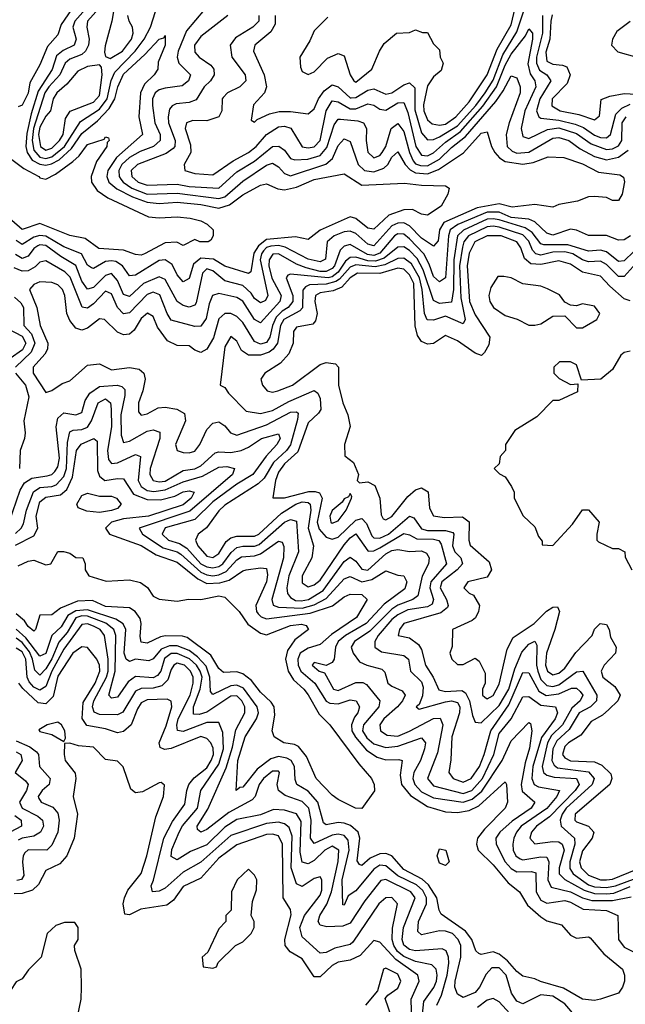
# Model space of a CAD drawing. Header units: inches. Extents: x 2601682 to 2755810, y 449311 to 584050.
# Tile 17 of 256: x 2646042 to 2648073, y 461272 to 464576. Entities that reach past the tile are written whole.
import ezdxf

# ---------------------------------------------------------------- set-up
doc = ezdxf.new("R2010")
doc.units = ezdxf.units.IN
doc.header["$MEASUREMENT"] = 0
doc.layers.add('C6446', color=7, linetype='Continuous')

msp = doc.modelspace()

# ---------------------------------------------------------------- linework, layer by layer
at = {"layer": 'C6446', "color": 2}
for points, elevation in [([(2646279.6, 464630), (2646226.7, 464570), (2646220.7, 464550), (2646231.3, 464510), (2646224.9, 464490), (2646187.5, 464472.5), (2646165.9, 464454.1), (2646151.2, 464408.8), (2646104.2, 464335.8), (2646080.6, 464259.3), (2646066.3, 464193.7), (2646062.6, 464150), (2646067, 464130), (2646084.2, 464104.2), (2646110, 464090.7), (2646130, 464088), (2646148.5, 464091.5), (2646174.2, 464105.8), (2646216.1, 464143.9), (2646250, 464193.4), (2646303.5, 464236.5), (2646342.7, 464277.3), (2646361.7, 464310), (2646370.8, 464350), (2646390, 464392.8), (2646461.8, 464458.2), (2646510, 464510.6), (2646525.6, 464514.4), (2646530, 464522), (2646530.4, 464490.4), (2646506.7, 464433.3), (2646505.5, 464410), (2646493.4, 464390), (2646460.6, 464359.4), (2646447.6, 464330), (2646441.5, 464250), (2646454, 464190), (2646367.2, 464112.8), (2646337.2, 464070), (2646334.2, 464050), (2646341.5, 464030), (2646368.3, 464008.3), (2646420.9, 463980.9), (2646470, 463963), (2646510, 463958.5), (2646570, 463962.9), (2646650, 463955.8), (2646710, 463943.2), (2646745.5, 463954.5), (2646790, 463987.9), (2646850, 464020.3), (2646870, 464024.4), (2646908.1, 464008.1), (2646930, 464004.4), (2646970, 464013.4), (2647030, 464039), (2647130, 464058), (2647190, 464020.4), (2647332.7, 464027.3), (2647390, 464020.4), (2647470, 464018), (2647482, 464010), (2647478, 463990), (2647456, 463950), (2647410, 463919.3), (2647390, 463922.7), (2647359.1, 463939.1), (2647330, 463937.6), (2647279.9, 463920.1), (2647230, 463873.3), (2647210, 463876.3), (2647170, 463908.2), (2647150, 463914), (2647050.2, 463869.8), (2647010, 463838.4), (2646967.3, 463847.2), (2646870, 463838), (2646842.8, 463817.2), (2646827.8, 463792.2), (2646817.1, 463730), (2646810, 463724.2), (2646730, 463748.6), (2646691.8, 463771.8), (2646650, 463775.9), (2646624.5, 463755.5), (2646610, 463707.3), (2646590, 463696.2), (2646570, 463719.5), (2646553.8, 463753.8), (2646530, 463769.7), (2646510, 463767.4), (2646430, 463718.9), (2646410, 463716.2), (2646386.9, 463750), (2646364.1, 463764.1), (2646350, 463767.1), (2646330, 463763.8), (2646290, 463740.5), (2646283.3, 463743.3), (2646270, 463752.3), (2646249.6, 463790), (2646190, 463813.8), (2646130, 463849.1), (2646110, 463851.4), (2646090, 463845.8), (2646050, 463821), (2646030, 463835.3)], 6), ([(2646316.6, 464623.4), (2646269, 464570), (2646267.2, 464550), (2646275.2, 464510), (2646272.6, 464490), (2646262.7, 464470), (2646250, 464458.7), (2646210, 464443.5), (2646194.6, 464430), (2646176.9, 464390), (2646139.3, 464350), (2646126.5, 464330), (2646087.9, 464210), (2646083.4, 464170), (2646090, 464137.4), (2646110, 464114.6), (2646130, 464109.6), (2646150, 464115.8), (2646192, 464150), (2646246.3, 464233.7), (2646310, 464275.4), (2646335.3, 464310), (2646348.8, 464371.2), (2646360.9, 464399.1), (2646429, 464470), (2646459.8, 464510), (2646480.9, 464550), (2646497.1, 464602.9)], 10), ([(2646361.7, 464630), (2646350.8, 464570), (2646328.3, 464488.3), (2646326.2, 464466.2), (2646330, 464452), (2646345.5, 464445.5), (2646387.3, 464470), (2646416.9, 464510), (2646422.4, 464530), (2646420.7, 464550), (2646409.2, 464570), (2646405.2, 464590)], 14), ([(2646899.1, 464590), (2646899.5, 464560.5), (2646884.7, 464535.3), (2646830.4, 464490), (2646826, 464470), (2646862.6, 464390), (2646870.4, 464350), (2646863, 464330), (2646826.8, 464290), (2646818, 464238), (2646830, 464232), (2646839, 464241), (2646880.4, 464259.6), (2646912.4, 464267.6), (2646950, 464267.6), (2647010, 464259.3), (2647030, 464276.3), (2647044.8, 464310), (2647063.7, 464336.3), (2647090, 464356.9), (2647110, 464350.4), (2647150, 464313.4), (2647153.4, 464313.4), (2647170, 464314), (2647210, 464339.1), (2647230, 464344), (2647270, 464326), (2647290, 464330.3), (2647330, 464356.5), (2647350, 464364.2), (2647367.4, 464347.4), (2647367.4, 464272.6), (2647390, 464196.4), (2647410, 464172), (2647430, 464173.8), (2647450, 464182.9), (2647510, 464219.8), (2647572, 464288), (2647603.2, 464330), (2647630, 464372.8), (2647662.8, 464457.2), (2647710, 464534.9), (2647738.2, 464621.8)], 22), ([(2647076, 464584), (2647030, 464538), (2647015.3, 464504.7), (2646982, 464450), (2646983.6, 464416.4), (2646990, 464402), (2647010, 464392), (2647030, 464401), (2647074, 464446), (2647110, 464462), (2647130, 464454), (2647150.6, 464390), (2647162.8, 464370), (2647170, 464366), (2647222.7, 464410), (2647248.7, 464470), (2647264.7, 464495.3), (2647306, 464530), (2647350, 464532), (2647370, 464542), (2647392.7, 464532.7), (2647410, 464532), (2647430, 464494), (2647450, 464474), (2647452, 464450), (2647462, 464430), (2647455.3, 464404.7), (2647430, 464384), (2647410, 464353.2), (2647396.1, 464290), (2647398, 464270), (2647410, 464239.5), (2647426, 464226), (2647450, 464222), (2647470, 464225.4), (2647504.4, 464250), (2647550, 464300.3), (2647610, 464390.6), (2647643.1, 464476.9), (2647690, 464558), (2647704.4, 464615.6)], 26), ([(2646662, 464610), (2646601.4, 464538.6), (2646573.8, 464470), (2646570.3, 464450), (2646575.8, 464430), (2646614.9, 464390), (2646608.2, 464370), (2646586.5, 464353.5), (2646530, 464346.2), (2646510, 464340.4), (2646497, 464330), (2646487.1, 464310), (2646487.3, 464287.3), (2646495.8, 464230), (2646513.6, 464190), (2646513.1, 464170), (2646490.4, 464150), (2646446.4, 464133.6), (2646410, 464113.3), (2646385, 464090), (2646374.7, 464070), (2646375.2, 464050), (2646380.9, 464040.9), (2646389.1, 464030), (2646418.5, 464010), (2646470, 463990.1), (2646570, 463993.7), (2646710, 463975.5), (2646730, 463981.5), (2646790, 464033.8), (2646870, 464087.6), (2646890, 464094.6), (2646910, 464082.4), (2646930, 464059.5), (2646950, 464051.6), (2647069.2, 464090.8), (2647091.1, 464110), (2647110, 464153.4), (2647130, 464175.5), (2647150, 464166.8), (2647176.9, 464090), (2647199.1, 464070), (2647230, 464065.2), (2647263, 464077), (2647276.9, 464090), (2647290, 464114.4), (2647310, 464132.4), (2647335, 464090), (2647351.7, 464071.7), (2647370, 464061.6), (2647410, 464058.8), (2647447.3, 464072.7), (2647530.9, 464129.1), (2647590, 464194.4), (2647610, 464198.8), (2647624.9, 464150), (2647636, 464130), (2647651.8, 464111.8), (2647670, 464099.6), (2647730, 464091.1), (2647763.8, 464096.2), (2647814.9, 464114.9), (2647867, 464113), (2647930, 464091.7), (2647983.7, 464063.7), (2648055.2, 464055.2), (2648066.8, 464046.8), (2648071.1, 464031.1), (2648062.8, 463990), (2648050, 463968.7), (2648030, 463969), (2648010, 463979.3), (2647970, 463982.7), (2647950, 463981.2), (2647913.2, 463966.8), (2647850, 463955.1), (2647830, 463946.6), (2647770, 463955.1), (2647693.4, 463946.6), (2647650, 463957.3), (2647576.1, 463943.9), (2647464.7, 463895.3), (2647450.2, 463870), (2647446.1, 463833.9), (2647430, 463815.6), (2647390, 463842.7), (2647350, 463884.2), (2647330, 463893.6), (2647310, 463893.2), (2647290, 463883.5), (2647230, 463817.2), (2647210, 463822), (2647170, 463858), (2647150, 463866.6), (2647130, 463863.8), (2647096.4, 463850), (2647072.9, 463830), (2647067.4, 463772.6), (2647050, 463763.5), (2647010, 463772), (2646933, 463812.9), (2646910, 463817.5), (2646883.9, 463816.1), (2646870, 463811.2), (2646860.2, 463799.8), (2646852.9, 463790), (2646848.3, 463770), (2646874.9, 463650), (2646867, 463633), (2646850, 463625.1), (2646830, 463640.5), (2646818.3, 463658.3), (2646790, 463684.2), (2646730, 463699.7), (2646690, 463733.5), (2646670, 463739.7), (2646655.2, 463724.7), (2646634.1, 463625.9), (2646630, 463618), (2646610, 463611.5), (2646590, 463616.3), (2646570, 463629.6), (2646530, 463704.2), (2646510, 463712.6), (2646457, 463690), (2646410, 463646.9), (2646390, 463653.3), (2646370, 463700.7), (2646350, 463723.5), (2646330, 463717.7), (2646290, 463676.9), (2646270, 463671.3), (2646250, 463698.4), (2646230, 463751.1), (2646180.6, 463780.6), (2646130, 463818.5), (2646110, 463820.7), (2646103, 463817), (2646090, 463808.3), (2646070, 463782.6), (2646050, 463774.2), (2646028.3, 463788.3)], 10), ([(2646215.6, 464610), (2646180.7, 464559.3), (2646170, 464525.2), (2646134.9, 464485.1), (2646110, 464424), (2646076.5, 464363.5), (2646070, 464329.2), (2646050, 464289), (2646036.9, 464283.1)], 2), ([(2646740.7, 464590), (2646650, 464519.6), (2646628.8, 464490), (2646630, 464466.8), (2646644, 464450), (2646683.4, 464423.4), (2646692.7, 464410), (2646694.9, 464390), (2646682.4, 464370), (2646661.3, 464350), (2646633.9, 464306.1), (2646610, 464297.4), (2646566.5, 464293.5), (2646553.5, 464286.5), (2646545.1, 464274.9), (2646539.6, 464250), (2646540.8, 464230), (2646563.6, 464170), (2646562.6, 464150), (2646557.1, 464142.9), (2646533.4, 464126.6), (2646437.1, 464090), (2646416.5, 464070), (2646418.3, 464050), (2646439.5, 464030), (2646470, 464020.2), (2646570, 464023.8), (2646610, 464016.3), (2646710, 464010.2), (2646770, 464065.5), (2646830, 464101.2), (2646890, 464150.3), (2646911.7, 464151.7), (2646930, 464138), (2646950, 464110.4), (2646964.9, 464105), (2647008.1, 464108.1), (2647050, 464120.2), (2647072.7, 464147.3), (2647096.8, 464223.2), (2647110, 464241.3), (2647118, 464242), (2647176.4, 464236.4), (2647194.9, 464230), (2647205.7, 464210), (2647204.7, 464170), (2647210, 464131), (2647230, 464112), (2647250, 464120.3), (2647258, 464130), (2647269.8, 464150), (2647287.6, 464210), (2647310, 464227.7), (2647330, 464200.7), (2647349.6, 464129.6), (2647362.2, 464102.2), (2647370, 464092.3), (2647385.9, 464085.9), (2647410, 464085.5), (2647450, 464107.7), (2647490, 464146.4), (2647536.9, 464183.1), (2647638.8, 464301.2), (2647663.6, 464336.4), (2647690, 464387.3), (2647710, 464381), (2647720.3, 464350), (2647720.3, 464330), (2647683.6, 464230), (2647673.8, 464190), (2647677.4, 464150), (2647693.9, 464133.9), (2647710, 464127.6), (2647750, 464131.1), (2647830, 464177.6), (2647850, 464180.7), (2647883.8, 464170), (2647922.3, 464142.3), (2647970, 464116.9), (2648010, 464105), (2648050, 464114.5), (2648082.7, 464137.3)], 14), ([(2646844.4, 464590), (2646843.8, 464570), (2646824, 464550), (2646765.4, 464514.6), (2646748, 464490), (2646754, 464450), (2646798.4, 464390), (2646800.5, 464370), (2646780.7, 464350), (2646739.1, 464330), (2646725.1, 464314.9), (2646721.6, 464310), (2646720.4, 464270), (2646710, 464249.6), (2646670, 464236.3), (2646623.1, 464236.9), (2646602, 464230), (2646597.6, 464210), (2646615.2, 464155.2), (2646615.6, 464130), (2646594, 464090), (2646596, 464070), (2646630, 464059.5), (2646690, 464054.9), (2646757.7, 464102.3), (2646810, 464130.3), (2646834.8, 464150), (2646870, 464190.3), (2646910, 464216.1), (2646930, 464218.3), (2646951.2, 464211.2), (2646989.3, 464149.3), (2647010, 464145.2), (2647030, 464149.2), (2647050, 464170.5), (2647069.9, 464270.1), (2647090, 464303.1), (2647110, 464300.3), (2647150, 464276.5), (2647170, 464276.9), (2647210, 464292.8), (2647230, 464288.5), (2647250, 464275.3), (2647270, 464271.7), (2647310, 464296.5), (2647330, 464297.6), (2647344.4, 464264.4), (2647371.1, 464150), (2647390, 464121.5), (2647410, 464118.6), (2647430, 464128.3), (2647470, 464164.3), (2647520, 464200), (2647595.1, 464284.9), (2647641.1, 464350), (2647670, 464422.6), (2647690, 464459.6), (2647738.3, 464521.7), (2647750, 464544.9), (2647761.6, 464530), (2647762.3, 464510), (2647746.9, 464426.9), (2647754.3, 464394.3), (2647770.2, 464370), (2647773.4, 464350), (2647735.9, 464270), (2647724, 464210), (2647730, 464184), (2647750, 464177), (2647812.5, 464207.5), (2647850, 464212.7), (2647910, 464193.8), (2647959.3, 464159.3), (2648010, 464140.2), (2648030, 464142.3), (2648050, 464151.8), (2648061.2, 464170), (2648063.2, 464230), (2648076.4, 464250)], 18), ([(2647795.9, 464590), (2647795.1, 464530), (2647775.3, 464450), (2647775.3, 464430), (2647785.9, 464405.9), (2647810.4, 464390), (2647823.6, 464370), (2647787, 464310), (2647775.8, 464270), (2647783.1, 464250), (2647790, 464244.6), (2647850, 464238.5), (2647904.8, 464224.8), (2647933.4, 464213.4), (2647970, 464187.6), (2647990, 464180.2), (2648010, 464179.6), (2648023.5, 464190), (2648041.2, 464258.8), (2648061.4, 464278.6), (2648090, 464291.8)], 22), ([(2647828.4, 464591.7), (2647823.2, 464570), (2647819.7, 464510), (2647806.7, 464466.7), (2647810, 464436.3), (2647830, 464425.8), (2647863.1, 464423.1), (2647876.9, 464416.9), (2647888.5, 464390), (2647878.5, 464361.5), (2647827.7, 464310), (2647827, 464287), (2647854.8, 464270), (2647917.8, 464257.8), (2647970, 464239.1), (2647986.6, 464253.4), (2647992.7, 464307.3), (2648021.6, 464318.4), (2648070, 464327.6), (2648110, 464325.2)], 26), ([(2648090, 464569), (2648044.4, 464535.6), (2648030.7, 464510), (2648027.3, 464490), (2648047.9, 464467.9), (2648112, 464450)], 30), ([(2646011, 464110), (2646055.8, 464075.8), (2646106.8, 464050), (2646110, 464044.7), (2646130, 464041), (2646162.5, 464057.5), (2646220.5, 464099.5), (2646241.7, 464118.3), (2646270, 464157.1), (2646325.2, 464174.8), (2646330, 464182), (2646339.6, 464179.6), (2646342, 464170), (2646336, 464164), (2646334, 464150), (2646299.9, 464100.1), (2646281.6, 464050), (2646283, 464030), (2646302.2, 464002.2), (2646338.2, 463978.2), (2646474, 463914), (2646510, 463910.3), (2646570, 463914), (2646614, 463910), (2646650, 463900.7), (2646671.3, 463890), (2646691.3, 463870), (2646691.3, 463850), (2646683.6, 463836.4), (2646674, 463830), (2646646, 463830), (2646630, 463838), (2646590, 463818), (2646569.1, 463829.1), (2646530, 463827), (2646461, 463790), (2646450, 463786), (2646430, 463787.6), (2646390, 463802), (2646307.4, 463807.4), (2646262, 463842), (2646210, 463851.6), (2646110, 463892), (2646050, 463872), (2645990, 463924)], 2), ([(2648090.6, 463850), (2648070, 463837), (2648050, 463836.2), (2648010, 463851.3), (2647950, 463851.6), (2647910, 463869.5), (2647890, 463872.3), (2647830, 463853), (2647810, 463858.9), (2647770, 463896.9), (2647750, 463906), (2647690, 463912.2), (2647649.9, 463929.9), (2647610, 463929.3), (2647511.1, 463888.9), (2647485.8, 463870), (2647480.1, 463850), (2647470.1, 463709.9), (2647450, 463695.6), (2647430, 463714.5), (2647415.6, 463755.6), (2647397.4, 463790), (2647350, 463840.8), (2647330, 463855.8), (2647310, 463857.4), (2647298.9, 463850), (2647250, 463792.4), (2647230, 463784.5), (2647208.3, 463788.3), (2647150, 463821), (2647130, 463816.3), (2647117.4, 463802.6), (2647098.3, 463750), (2647090, 463740.3), (2647070, 463730.6), (2647050, 463731.2), (2647003.1, 463743.1), (2646970, 463755.7), (2646910, 463789.8), (2646891.6, 463788.4), (2646878.5, 463770), (2646878, 463750), (2646888, 463708), (2646918.6, 463650), (2646914.7, 463630), (2646850, 463558.4), (2646830, 463569.6), (2646790, 463631.2), (2646770, 463643.1), (2646710, 463657.4), (2646689.2, 463650.8), (2646678, 463622), (2646667.3, 463572.7), (2646650, 463547.6), (2646630, 463546.6), (2646550, 463567.3), (2646536.4, 463590), (2646512.2, 463652.2), (2646490, 463661.1), (2646470, 463653.5), (2646410, 463592.4), (2646390, 463588.2), (2646370, 463609.5), (2646350, 463656.2), (2646330, 463664.7), (2646290, 463622), (2646270, 463608.2), (2646251.3, 463611.3), (2646211.7, 463711.7), (2646193.3, 463730), (2646130, 463766), (2646110, 463761.6), (2646093.7, 463746.3), (2646070, 463733.1), (2646050, 463731.9), (2646023.2, 463743.2)], 14), ([(2648102.4, 463797.6), (2648070, 463766), (2648050, 463764.7), (2648010, 463796.8), (2647990, 463802.2), (2647950, 463799.3), (2647880.5, 463820.5), (2647800.4, 463820.4), (2647790, 463823.9), (2647761.4, 463861.4), (2647737.8, 463877.8), (2647650, 463903.6), (2647630, 463908), (2647610, 463906.1), (2647530.1, 463869.9), (2647510.1, 463849.9), (2647498.6, 463770), (2647497.6, 463670), (2647490, 463628.2), (2647450, 463623.5), (2647430, 463634), (2647395.8, 463735.8), (2647374.9, 463774.9), (2647350, 463801.2), (2647330, 463814), (2647310, 463812.2), (2647264.1, 463775.9), (2647235, 463765), (2647210, 463766.2), (2647170, 463779.1), (2647150, 463777.4), (2647135.1, 463764.9), (2647110, 463728.5), (2647090, 463713.4), (2647077.1, 463710), (2646950, 463721.6), (2646941.7, 463718.3), (2646935.5, 463710), (2646957.8, 463650), (2646958.6, 463630), (2646942.3, 463610), (2646922.3, 463597.7), (2646902.5, 463577.5), (2646890.1, 463550), (2646881.1, 463510), (2646870, 463492.6), (2646850, 463487), (2646830, 463495.8), (2646790, 463559.7), (2646770, 463579.7), (2646750, 463589.7), (2646730, 463589.6), (2646710, 463572.3), (2646691.6, 463508.4), (2646670.2, 463469.8), (2646650, 463459.5), (2646630, 463466.6), (2646610, 463480.9), (2646570, 463482.9), (2646537.7, 463497.7), (2646504, 463544), (2646490, 463579.3), (2646471.1, 463591.1), (2646450, 463573.6), (2646426, 463534), (2646410, 463520.7), (2646390, 463518.7), (2646370, 463527.3), (2646326, 463570), (2646310, 463571.6), (2646270, 463540.7), (2646250, 463534), (2646230, 463540.9), (2646210, 463566), (2646199.7, 463590), (2646193.3, 463650), (2646185.6, 463670), (2646170, 463685.6), (2646150, 463694.3), (2646110, 463695.8), (2646090, 463686.6), (2646075.5, 463670), (2646099.5, 463610), (2646110.3, 463550), (2646136.5, 463490), (2646134.9, 463470), (2646126.3, 463453.7), (2646087.2, 463410), (2646087.2, 463390), (2646130, 463324.7), (2646150, 463331), (2646184.8, 463355.2), (2646210, 463364), (2646270, 463416.3), (2646310, 463420.7), (2646350, 463400.4), (2646410, 463408.5), (2646443.1, 463403.1), (2646458, 463390), (2646462.4, 463370), (2646455.3, 463330), (2646440.4, 463290), (2646440.4, 463260.4), (2646450, 463248.4), (2646470, 463253), (2646507.1, 463272.9), (2646530, 463276), (2646568.8, 463268.8), (2646594.4, 463254.4), (2646598.4, 463230), (2646564.4, 463150), (2646570.5, 463130.5), (2646590, 463123.8), (2646610, 463122.4), (2646630, 463128.2), (2646646, 463150), (2646670, 463200.7), (2646690, 463221.6), (2646710, 463226), (2646730, 463213.4), (2646749.1, 463189.1), (2646770, 463182), (2646870, 463216.9), (2646950, 463258.5), (2646970, 463260.5), (2646976, 463256), (2646974.4, 463234.4), (2646950.6, 463149.4), (2646936.5, 463130), (2646893.2, 463090), (2646862, 463038), (2646841.7, 463018.3), (2646730, 462946.6), (2646710, 462927.6), (2646669.2, 462870.8), (2646640.5, 462850), (2646632, 462830), (2646639.6, 462810), (2646670, 462776), (2646690, 462771.8), (2646710, 462784.2), (2646734.6, 462825.4), (2646750, 462837.8), (2646770, 462843.2), (2646830, 462842.6), (2646844.2, 462850), (2646920, 462920), (2646968, 462950), (2646990, 462957.7), (2647010, 462955.8), (2647016.1, 462950), (2647018.2, 462930), (2647009.3, 462869.3), (2647027.4, 462810), (2647021.5, 462770), (2646989, 462710), (2646990, 462686.8), (2647010, 462672.7), (2647030, 462679.5), (2647050, 462695.3), (2647130, 462814.3), (2647150, 462837.8), (2647170, 462850.3), (2647210, 462793.7), (2647213.1, 462793.1), (2647230, 462794.2), (2647250, 462803.8), (2647330, 462851.3), (2647350, 462847.6), (2647374.4, 462834.4), (2647430, 462833.1), (2647448.1, 462828.1), (2647455.6, 462815.6), (2647474, 462750), (2647420.6, 462690), (2647418.2, 462670), (2647430.2, 462630), (2647425.1, 462614.9), (2647410, 462606.3), (2647344.2, 462595.8), (2647310, 462579.4), (2647290, 462562.8), (2647244.9, 462510), (2647233.1, 462490), (2647232.7, 462470), (2647255.3, 462455.3), (2647330, 462442), (2647346, 462430), (2647352.4, 462390), (2647390, 462354), (2647395.8, 462335.8), (2647392.8, 462307.2), (2647382, 462278), (2647371.3, 462270), (2647382, 462262), (2647470, 462287.1), (2647490.2, 462290.2), (2647510, 462284.4), (2647518, 462270), (2647517.2, 462250), (2647491.4, 462170), (2647488, 462092), (2647481.3, 462050), (2647495.5, 462030), (2647530, 462017.8), (2647556.4, 462030), (2647584.5, 462070), (2647600.3, 462110), (2647622, 462190), (2647682.8, 462277.2), (2647730, 462385.3), (2647750, 462384.9), (2647782.9, 462322.9), (2647808.2, 462308.2), (2647850, 462313.8), (2647892.6, 462332.6), (2647910, 462333.1), (2647922, 462322), (2647931.3, 462310), (2647922, 462290), (2647893.9, 462266.1), (2647862.3, 462210), (2647826, 462174), (2647812, 462150), (2647794.7, 462070), (2647798.9, 462050), (2647810, 462040.8), (2647834.8, 462034.8), (2647910.1, 462030.1), (2647919.1, 462010), (2647905.4, 461990), (2647818.9, 461901.1), (2647774.9, 461870), (2647758.7, 461850), (2647752.7, 461830), (2647770, 461810.5), (2647830, 461819), (2647850, 461816.9), (2647861.6, 461810), (2647867.9, 461790), (2647851.1, 461730), (2647851.4, 461710), (2647870.8, 461690.8), (2647934.9, 461654.9), (2647970, 461643.8), (2648010, 461642.5), (2648034.4, 461645.6), (2648090, 461667.4)], 18), ([(2648120.2, 463770), (2648070, 463714), (2648050, 463714), (2648010, 463754.2), (2647990, 463765.8), (2647950, 463763.5), (2647930, 463769.8), (2647896.9, 463790), (2647870, 463796.5), (2647830, 463795.3), (2647790, 463786), (2647772.7, 463790), (2647762.5, 463802.5), (2647750, 463832.2), (2647730, 463854), (2647650, 463879), (2647630, 463882.8), (2647610, 463880.5), (2647547.2, 463850), (2647531.8, 463830), (2647527.1, 463812.9), (2647517.7, 463750), (2647522.2, 463642.2), (2647536.5, 463570), (2647530, 463555.1), (2647470, 463581.4), (2647430, 463567.1), (2647409, 463569), (2647399.8, 463590), (2647392.2, 463670), (2647382.7, 463710), (2647356.2, 463756.2), (2647330, 463775.3), (2647310, 463774), (2647266.4, 463753.6), (2647234, 463746), (2647170, 463753.5), (2647150, 463745.2), (2647114.8, 463705.2), (2647102.6, 463697.4), (2647070, 463688.7), (2647014, 463686), (2647000.8, 463679.2), (2646992.3, 463667.7), (2646990.9, 463609.1), (2646981.3, 463598.7), (2646928.5, 463570), (2646916.3, 463550), (2646906.7, 463490), (2646892.6, 463470), (2646879.3, 463460.7), (2646849.7, 463449.7), (2646809.6, 463449.6), (2646786.2, 463466.2), (2646770, 463497.2), (2646750, 463512.7), (2646730, 463478), (2646714, 463350), (2646730, 463342), (2646742.5, 463322.5), (2646802, 463262), (2646850, 463254.9), (2646890, 463263.9), (2646945, 463295), (2647030, 463332), (2647042.6, 463322.6), (2647050, 463304.7), (2647052.4, 463267.6), (2647044.8, 463255.2), (2647010, 463223.6), (2646974.6, 463125.4), (2646930, 463085.3), (2646910, 463058), (2646899.7, 463030), (2646891.6, 462971.6), (2646930, 462971.8), (2647012.3, 462992.3), (2647033, 462993), (2647047.9, 462987.9), (2647056.5, 462970), (2647039.8, 462890), (2647046.5, 462866.5), (2647070, 462839.5), (2647090, 462832.6), (2647110, 462839.1), (2647170, 462896.1), (2647190, 462902.6), (2647205.6, 462885.6), (2647223.5, 462843.5), (2647230, 462836.9), (2647250, 462836.3), (2647279.2, 462850), (2647350, 462910.3), (2647364.2, 462904.2), (2647390, 462867.3), (2647410, 462862), (2647470, 462862), (2647494.8, 462854.8), (2647498, 462850), (2647494.2, 462810), (2647502, 462790), (2647521.7, 462770), (2647527.4, 462750), (2647508.9, 462730), (2647458, 462690), (2647452.4, 462670), (2647473.8, 462630), (2647479.6, 462610), (2647476.4, 462603.6), (2647454.6, 462585.4), (2647330.8, 462550), (2647316.3, 462530), (2647311.3, 462510), (2647350, 462501.6), (2647380, 462480), (2647390, 462462.8), (2647402.7, 462410), (2647429.1, 462370), (2647447.7, 462327.7), (2647470, 462322), (2647524.9, 462325), (2647537.3, 462317.3), (2647550.9, 462290.9), (2647560.8, 462240.8), (2647570, 462218.8), (2647590, 462217.1), (2647650, 462274.7), (2647683, 462330), (2647702.5, 462397.5), (2647726.5, 462453.5), (2647750, 462480.3), (2647770, 462490.4), (2647776.7, 462476.7), (2647775.5, 462410), (2647779.5, 462390), (2647790, 462362.3), (2647810, 462341.6), (2647830, 462338.2), (2647850, 462344), (2647910, 462387.4), (2647930.3, 462390.3), (2647978, 462310), (2647976.9, 462290), (2647957, 462270), (2647919, 462250), (2647885.2, 462194.8), (2647843.3, 462156.7), (2647830.1, 462130), (2647827.1, 462090), (2647834.5, 462074.5), (2647845.5, 462065.5), (2647950, 462051.8), (2647969, 462030), (2647962.4, 462010), (2647875.4, 461930), (2647861.4, 461910), (2647855, 461890), (2647858.3, 461870), (2647902.7, 461830), (2647904.1, 461810), (2647887.2, 461750), (2647887.6, 461727.6), (2647898.6, 461710), (2647950, 461672.9), (2647970, 461666.7), (2648010, 461664.2), (2648040.5, 461670), (2648110, 461695.3)], 22), ([(2648090, 463632.7), (2648070, 463639.5), (2648021.2, 463681.2), (2647990, 463714.7), (2647930, 463728.3), (2647890, 463755.1), (2647850, 463767.1), (2647790, 463754), (2647756.8, 463756.8), (2647734.7, 463774.7), (2647722.7, 463810), (2647710, 463830.8), (2647657.2, 463850), (2647610, 463850.6), (2647569.1, 463830), (2647550, 463792.3), (2647542.7, 463750), (2647550.2, 463630), (2647570, 463584.9), (2647618.7, 463510), (2647615.4, 463484.6), (2647601.1, 463458.9), (2647590.6, 463449.4), (2647570, 463457), (2647510, 463498.4), (2647470, 463516), (2647430, 463489.4), (2647410, 463486.6), (2647390, 463496), (2647375.8, 463515.8), (2647368.2, 463548.2), (2647363.5, 463690), (2647350, 463719.7), (2647330, 463738.2), (2647310, 463741.6), (2647250, 463724.6), (2647174.7, 463725.3), (2647150.3, 463710), (2647122.1, 463677.9), (2647093.6, 463666.4), (2647050, 463659.2), (2647034.4, 463650), (2647031.8, 463630), (2647039.5, 463590), (2647034.2, 463565.8), (2647025.8, 463554.2), (2646970, 463544), (2646960.7, 463530), (2646959.1, 463490), (2646945.1, 463454.9), (2646916.4, 463423.6), (2646864.7, 463390), (2646851.3, 463370), (2646856, 463350), (2646872, 463330), (2646890, 463325.5), (2646908, 463330), (2646957.2, 463350), (2647050, 463419.3), (2647070, 463425.5), (2647101, 463421), (2647111, 463410), (2647111, 463350), (2647126, 463290), (2647142.8, 463250), (2647150.7, 463210.7), (2647132, 463150), (2647132.7, 463112.7), (2647162, 463090), (2647178, 463050), (2647174, 463030), (2647182, 463022), (2647210, 463024.7), (2647233.4, 463013.4), (2647250.5, 462970.5), (2647254, 462914), (2647261.1, 462901.1), (2647270, 462897.3), (2647290, 462908.5), (2647343.5, 462976.5), (2647370, 462998), (2647390, 463004.9), (2647411.8, 462991.8), (2647416.4, 462936.4), (2647430, 462910.8), (2647465.7, 462905.7), (2647527.5, 462907.5), (2647550, 462890.7), (2647548.5, 462830), (2647553.2, 462813.2), (2647617, 462757), (2647624.9, 462730), (2647610, 462705.2), (2647544.7, 462690), (2647532, 462670), (2647550, 462652), (2647564.7, 462644.7), (2647584.7, 462610), (2647581, 462590), (2647570.7, 462569.3), (2647559.8, 462560.2), (2647494, 462530), (2647492.7, 462472.7), (2647484.7, 462450), (2647492, 462430), (2647510, 462412), (2647530, 462412), (2647570, 462434), (2647583.6, 462423.6), (2647602.8, 462382.8), (2647602.8, 462350), (2647594.8, 462330), (2647594.8, 462310), (2647602.4, 462302.4), (2647610, 462297.3), (2647630, 462308.4), (2647650, 462346), (2647676.6, 462463.4), (2647696.9, 462503.1), (2647767.3, 462550), (2647808.8, 462591.2), (2647830, 462604.9), (2647845.4, 462605.4), (2647852.4, 462590), (2647836.9, 462530), (2647808.6, 462450), (2647805.2, 462410), (2647812.4, 462390), (2647830, 462377.4), (2647850, 462382.8), (2647870, 462399.5), (2647907.7, 462452.3), (2647961.6, 462510), (2647970, 462530.7), (2647989.3, 462550), (2648010, 462546.8), (2648019.3, 462530), (2648023.9, 462503.9), (2648043, 462470), (2648040.5, 462450), (2648002.4, 462410), (2647992.7, 462390), (2647998, 462370), (2648038.2, 462338.2), (2648055.5, 462310), (2648048, 462290), (2648018.5, 462261.5), (2647997.1, 462242.9), (2647959, 462221), (2647924.5, 462175.5), (2647882.4, 462150), (2647870, 462137.6), (2647863.1, 462110), (2647870, 462099.3), (2647889.4, 462089.4), (2647970, 462086.3), (2647994.4, 462074.4), (2648025.3, 462045.3), (2648028.5, 462030), (2648021.6, 462010), (2647904.9, 461910), (2647904.4, 461890), (2647910, 461884.4), (2647950.4, 461870.4), (2647967.7, 461850), (2647961.6, 461830), (2647930, 461787.3), (2647919.7, 461750), (2647924.9, 461730), (2647950, 461705.2), (2647990, 461690.2), (2648010, 461689.5), (2648030, 461692.2), (2648110, 461724.3)], 26), ([(2646024.4, 463644.4), (2646045.8, 463625.8), (2646055, 463610), (2646056, 463550), (2646081.5, 463521.5), (2646092.9, 463490), (2646080.4, 463459.6), (2646027.6, 463410)], 14), ([(2645982.4, 463550), (2646050, 463513.7), (2646062.2, 463490), (2646051.5, 463468.5), (2646010, 463439)], 10), ([(2648090, 463464), (2648070, 463459), (2648058, 463450), (2648030, 463402), (2647990.8, 463369.2), (2647926, 463366), (2647910, 463418), (2647890, 463428), (2647852.7, 463427.3), (2647834, 463410), (2647834, 463390), (2647851.6, 463371.6), (2647890, 463352), (2647914, 463354), (2647912.7, 463327.3), (2647850, 463298), (2647830, 463298), (2647776.9, 463243.1), (2647702.8, 463197.2), (2647672, 463150), (2647672, 463130), (2647654, 463110), (2647650, 463086), (2647634, 463070), (2647651.6, 463051.6), (2647670, 463042), (2647691.3, 463010), (2647701, 462990), (2647701, 462970), (2647731.1, 462911.1), (2647770, 462874), (2647782, 462842), (2647794, 462826), (2647794, 462814), (2647830, 462812), (2647896.5, 462883.5), (2647929.3, 462930.7), (2647950, 462931.3), (2647986, 462890), (2647978, 462850), (2647978, 462830), (2647983.5, 462823.5), (2648030, 462802), (2648050, 462802), (2648072, 462790), (2648072.7, 462772.7), (2648094.8, 462730)], 30), ([(2646028.5, 463390), (2646061.2, 463350), (2646073.2, 463310), (2646056.4, 463230), (2646060.3, 463190), (2646058, 463170), (2646043.6, 463130), (2646042, 463070)], 14), ([(2646007, 462890), (2646043.3, 462996.7), (2646058.3, 463021.7), (2646082.4, 463037.6), (2646134.7, 463045.3), (2646150, 463050.3), (2646159.7, 463060.3), (2646170, 463075.5), (2646175.3, 463104.7), (2646164.5, 463210), (2646170, 463239.1), (2646190, 463256.5), (2646230, 463250.4), (2646250, 463257.3), (2646262, 463298), (2646276.9, 463323.1), (2646310, 463345.3), (2646369.1, 463349.1), (2646384.8, 463344.8), (2646394.7, 463334.7), (2646394.7, 463314.7), (2646381.5, 463250), (2646382.2, 463182.2), (2646390, 463157.3), (2646410, 463161.3), (2646470, 463195.6), (2646490, 463199.5), (2646511.8, 463191.8), (2646511.7, 463170), (2646480.2, 463070), (2646479, 463050), (2646490, 463029.1), (2646510, 463024.7), (2646530, 463027), (2646590, 463063.6), (2646630, 463068.5), (2646650, 463078.5), (2646698, 463122), (2646710, 463125.7), (2646750, 463123.2), (2646785.2, 463130), (2646810, 463140.9), (2646852.7, 463170), (2646910, 463186), (2646915.3, 463170), (2646904.9, 463150), (2646868.5, 463111.5), (2646824.6, 463050), (2646770, 463017.8), (2646690, 462958.4), (2646630, 462899.2), (2646530, 462870.7), (2646520.3, 462850), (2646541.6, 462830), (2646577.9, 462817.9), (2646602.2, 462802.2), (2646650.1, 462750.1), (2646670, 462740.1), (2646690, 462736.8), (2646710, 462741.3), (2646723.1, 462750), (2646751.6, 462788.4), (2646770, 462804.5), (2646790, 462809.3), (2646830, 462809.4), (2646845.1, 462814.9), (2646930, 462890.2), (2646950, 462898.5), (2646970, 462893), (2646976.9, 462790), (2646944.5, 462710), (2646938, 462670), (2646940.3, 462650), (2646950, 462637.6), (2646967.6, 462627.6), (2646985.6, 462625.6), (2647011.3, 462630), (2647059.5, 462660.5), (2647130, 462757.4), (2647150, 462772), (2647170, 462759.3), (2647190, 462732.2), (2647210, 462728.3), (2647270, 462783.9), (2647290, 462794.7), (2647310, 462798.3), (2647350, 462791.8), (2647390, 462794), (2647406, 462786), (2647414.9, 462770), (2647413.7, 462750), (2647391.5, 462708.5), (2647377.1, 462642.9), (2647360.5, 462630), (2647310, 462611.4), (2647290, 462598.2), (2647216.2, 462523.8), (2647164.9, 462490), (2647154, 462470), (2647160.4, 462450), (2647181.8, 462421.8), (2647206, 462410), (2647256.5, 462396.5), (2647266.9, 462386.9), (2647277.1, 462350), (2647290, 462339.5), (2647324.4, 462324.4), (2647335.3, 462310), (2647326, 462290), (2647308.9, 462270), (2647263.1, 462230), (2647250.3, 462210), (2647252.7, 462190), (2647275.1, 462175.1), (2647310, 462172.4), (2647350, 462188.4), (2647430, 462231.3), (2647452.4, 462232.4), (2647461.5, 462210), (2647443.7, 462116.3), (2647410.3, 462030), (2647430, 462005.3), (2647530, 461979.4), (2647558.7, 461990), (2647594.1, 462030), (2647632.2, 462110), (2647650, 462180.4), (2647690.9, 462230), (2647730, 462303.8), (2647750, 462304.9), (2647790, 462275.9), (2647838.8, 462270), (2647845.7, 462250), (2647838, 462230), (2647792.6, 462167.4), (2647763, 462070), (2647759.7, 462030), (2647767.6, 462010), (2647782.2, 462002.2), (2647852.7, 461990), (2647843.7, 461970), (2647810.5, 461929.5), (2647724.4, 461870), (2647707.9, 461850), (2647699, 461830), (2647696.5, 461810), (2647697.7, 461790), (2647706.3, 461770), (2647720.4, 461760.4), (2647730, 461756.9), (2647790, 461766.9), (2647810, 461765.5), (2647817.3, 461750), (2647813.4, 461690), (2647825, 461665), (2647890, 461650.2), (2647930, 461629.3), (2647960.6, 461620.6), (2648030, 461620.5), (2648092.7, 461632.7)], 14), ([(2646027.9, 462852.1), (2646047.3, 462870), (2646055.4, 462884.6), (2646064.4, 462930), (2646088.2, 462991.8), (2646110, 463005.8), (2646150, 463009.3), (2646164.9, 463015), (2646190, 463042.6), (2646198.9, 463070), (2646203, 463157), (2646210, 463193), (2646221.8, 463198.2), (2646250, 463200.2), (2646270, 463209.1), (2646283.5, 463230), (2646304.8, 463290), (2646330, 463303.7), (2646346.4, 463290), (2646349.1, 463269.1), (2646350.1, 463209.9), (2646336.9, 463130), (2646340.2, 463100.2), (2646350, 463086.7), (2646370, 463088.9), (2646430, 463116.9), (2646447.3, 463110), (2646439.7, 463030), (2646449.5, 463009.5), (2646470, 462996.5), (2646492.5, 462992.5), (2646530, 462997.9), (2646590, 463025.4), (2646655.5, 463044.5), (2646710, 463073.8), (2646736.3, 463076.3), (2646762.8, 463070), (2646755.8, 463050), (2646613.1, 462926.9), (2646442.8, 462870), (2646454.4, 462850), (2646523.6, 462803.6), (2646570, 462790.8), (2646582.8, 462782.8), (2646650, 462722.5), (2646670, 462712.8), (2646690, 462710.1), (2646710, 462713.5), (2646735.1, 462724.9), (2646770, 462763.2), (2646786.2, 462773.8), (2646830, 462777.1), (2646850, 462783.8), (2646910, 462826), (2646922.8, 462822.8), (2646928.5, 462808.5), (2646926.9, 462770), (2646887.7, 462630), (2646891.8, 462611.8), (2646910, 462604.2), (2646990, 462600.9), (2647030, 462612.5), (2647070, 462634.3), (2647130, 462700.3), (2647150, 462707.2), (2647190, 462690.2), (2647223, 462697), (2647270, 462726.4), (2647310, 462712.4), (2647330.8, 462710), (2647340.4, 462690), (2647333.7, 462666.3), (2647264.7, 462615.3), (2647204.4, 462550), (2647134.3, 462510), (2647110.2, 462490), (2647101.3, 462470), (2647096.4, 462430), (2647090, 462419.3), (2647070, 462408.7), (2647030, 462419.3), (2647023, 462410), (2647046.8, 462390), (2647064.4, 462384.4), (2647094.8, 462330), (2647110, 462325.3), (2647170, 462351.6), (2647192.5, 462352.5), (2647204.8, 462344.8), (2647250.4, 462290), (2647247.2, 462270), (2647194.9, 462210), (2647192.4, 462190), (2647206.4, 462166.4), (2647230, 462146.4), (2647270, 462134), (2647310, 462138.5), (2647390, 462166), (2647403.1, 462150), (2647400.2, 462130), (2647386.7, 462090), (2647363.6, 462050), (2647360.7, 462030), (2647367.1, 462010), (2647390, 461985.6), (2647430, 461965), (2647530, 461950.1), (2647559.7, 461960.3), (2647592.6, 461987.4), (2647659.8, 462090), (2647690, 462156.3), (2647750, 462218), (2647754.8, 462214.8), (2647759.3, 462190), (2647752.1, 462132.1), (2647737.3, 462082.7), (2647723.8, 462010), (2647727.8, 461987.8), (2647770.4, 461950), (2647757.6, 461930), (2647693.3, 461886.7), (2647652, 461850), (2647638.7, 461830), (2647640.3, 461810), (2647670.2, 461750), (2647690, 461727.8), (2647710, 461716.5), (2647758.2, 461718.2), (2647773, 461713), (2647774.7, 461650), (2647790, 461621.7), (2647810, 461611.7), (2647870, 461620.2), (2647890, 461615.2), (2647931.8, 461591.8), (2648010, 461587.4), (2648047.7, 461570), (2648050.4, 461490), (2648070, 461463.7), (2648110, 461443.7)], 10), ([(2646027.7, 462812.3), (2646090, 462844.2), (2646103.5, 462870), (2646097.8, 462910), (2646110, 462958.4), (2646130, 462974), (2646178.8, 462981.2), (2646200.6, 462999.4), (2646218.8, 463041.2), (2646232.1, 463130), (2646248.3, 463151.7), (2646290.5, 463170.5), (2646302, 463162), (2646303.4, 463063.4), (2646310, 463043.8), (2646327.7, 463030), (2646370, 463036.5), (2646390, 463034.9), (2646424.3, 462984.3), (2646470, 462965.6), (2646514.7, 462965.3), (2646562.9, 462977.1), (2646590, 462991.1), (2646610, 462994.9), (2646626.8, 462990), (2646617.4, 462970), (2646590, 462948.2), (2646474, 462910), (2646390, 462901), (2646350.4, 462890), (2646330.4, 462870), (2646343, 462850), (2646450, 462812), (2646500.1, 462780.1), (2646570, 462755.5), (2646639.3, 462699.3), (2646670, 462684.6), (2646713.4, 462686.6), (2646744.5, 462695.5), (2646790, 462727), (2646802, 462730), (2646850, 462737), (2646870, 462734), (2646873.4, 462713.4), (2646870, 462689.3), (2646834, 462610), (2646836, 462590), (2646842, 462582), (2646852.1, 462572.1), (2646870, 462566), (2647015.9, 462584.1), (2647090.7, 462609.3), (2647130, 462639.5), (2647150, 462648.4), (2647190, 462647.3), (2647207.3, 462630), (2647172, 462570), (2647087.5, 462512.5), (2647050, 462478.9), (2647010, 462467), (2646982.4, 462450), (2646974.5, 462430), (2646976, 462410), (2646984.5, 462390), (2647031.5, 462350), (2647069.5, 462289.5), (2647082.3, 462282.3), (2647110, 462280.2), (2647150, 462294.3), (2647170.2, 462290.2), (2647181.3, 462270), (2647176, 462250), (2647164.7, 462235.3), (2647155, 462210), (2647156.5, 462190), (2647168.3, 462168.3), (2647205.2, 462125.2), (2647241.1, 462101.1), (2647270, 462092.6), (2647313.8, 462093.8), (2647324.7, 462090), (2647318.7, 462041.3), (2647322.7, 462010), (2647353.4, 461973.4), (2647410, 461936.5), (2647470, 461917.6), (2647510, 461915.9), (2647550, 461922.8), (2647582, 461938), (2647670, 462018.8), (2647674.9, 462010), (2647678, 461950), (2647670.5, 461930), (2647600.6, 461859.4), (2647578, 461830), (2647573.7, 461810), (2647579.3, 461790), (2647630, 461740.4), (2647680.2, 461680.2), (2647718, 461650), (2647745.4, 461605.4), (2647790, 461566), (2647810, 461552.2), (2647859.5, 461539.5), (2647890, 461504), (2647910, 461494), (2647950, 461498.8), (2647955.5, 461495.5), (2648001.4, 461441.4), (2648064, 461390), (2648070.6, 461370), (2648070.6, 461350), (2648064, 461330), (2648050.4, 461309.6), (2647990, 461289.6), (2647970, 461285.6), (2647930, 461289.6), (2647866, 461326), (2647788.7, 461348.7), (2647770, 461358.4), (2647730, 461367), (2647710, 461382.4), (2647678.7, 461418.7), (2647650, 461440.4), (2647630, 461448.3), (2647590, 461439.5), (2647582.4, 461442.4), (2647571.8, 461451.8), (2647558.9, 461490), (2647537.7, 461517.7), (2647455.2, 461575.2), (2647448.5, 461588.5), (2647440.8, 461630), (2647413.6, 461673.6), (2647391.7, 461691.7), (2647330, 461724.5), (2647290.7, 461770.7), (2647270, 461778.2), (2647250, 461777.2), (2647217.7, 461762.3), (2647190, 461738.4), (2647181.3, 461741.3), (2647174.2, 461754.2), (2647182.4, 461830), (2647176.9, 461850), (2647152.1, 461872.1), (2647130, 461880.3), (2647110, 461882), (2647070, 461874), (2647061.5, 461881.5), (2647042.4, 461950), (2647010, 461987.4), (2646971.8, 462010), (2646966.3, 462026.3), (2646963.8, 462070), (2646952.1, 462090), (2646938.6, 462098.6), (2646910, 462103.7), (2646884.2, 462095.8), (2646838.3, 462061.7), (2646790, 462000.9), (2646780.5, 461999.5), (2646768.7, 461990), (2646773.7, 462090), (2646798.2, 462170), (2646836, 462230), (2646842.7, 462250), (2646838.2, 462270), (2646792.5, 462332.5), (2646770, 462343.2), (2646750, 462340.7), (2646690, 462311.8), (2646681.8, 462321.8), (2646679.9, 462370), (2646667, 462407), (2646638.3, 462438.3), (2646610, 462459.1), (2646570, 462475.4), (2646544.6, 462475.4), (2646516.6, 462463.4), (2646490, 462431.5), (2646475.4, 462424.6), (2646430, 462429.7), (2646410, 462422.4), (2646399.5, 462430), (2646392.6, 462450), (2646398.2, 462530), (2646389.1, 462549.1), (2646364.2, 462564.2), (2646270, 462596.3), (2646230, 462592.9), (2646203.3, 462576.7), (2646181, 462539), (2646150.1, 462509.9), (2646130, 462449.7), (2646110, 462440.5), (2646062.3, 462502.3), (2646030, 462530.7)], 6), ([(2646036.5, 462743.5), (2646070, 462759.1), (2646090, 462762.8), (2646130, 462746.8), (2646146, 462750), (2646170, 462791.3), (2646188.9, 462791.1), (2646210, 462786), (2646230, 462771), (2646254, 462770), (2646262, 462750), (2646262, 462730), (2646274, 462710), (2646331.6, 462691.6), (2646410, 462696), (2646447.3, 462687.3), (2646470.8, 462670.8), (2646490, 462642), (2646510, 462631.3), (2646570, 462624.7), (2646608.7, 462631.3), (2646650, 462630.8), (2646710, 462643), (2646730, 462638), (2646778.4, 462590), (2646807.2, 462547.2), (2646850, 462517.1), (2646870, 462512.4), (2646950, 462543.7), (2646987.7, 462547.7), (2647002.8, 462542.8), (2647010.7, 462530), (2646965.1, 462494.9), (2646940.2, 462459.8), (2646934, 462430), (2646942, 462390), (2646960.7, 462360.7), (2646995.3, 462330), (2647010, 462310.4), (2647046.3, 462246.3), (2647082.8, 462210), (2647179.5, 462079.5), (2647222, 462030), (2647231.3, 462010), (2647231.6, 461988.4), (2647190, 461929), (2647168, 461930), (2647110, 461959), (2647090, 461974), (2647036, 462030), (2647003.9, 462103.9), (2646976.9, 462136.9), (2646963.9, 462143.9), (2646928, 462150), (2646895.3, 462170), (2646889, 462190), (2646898, 462242), (2646895.1, 462270), (2646885.7, 462285.7), (2646850, 462319.6), (2646819.1, 462359.1), (2646790, 462380.5), (2646770, 462388), (2646725.4, 462385.4), (2646710, 462399.3), (2646683.3, 462443.3), (2646603.3, 462503.3), (2646587.6, 462507.6), (2646531.1, 462508.9), (2646514.4, 462505.6), (2646470, 462484.2), (2646450, 462487.6), (2646446, 462506), (2646449.6, 462550), (2646446.2, 462566.2), (2646429.7, 462589.7), (2646410, 462602), (2646330, 462606.6), (2646286.7, 462626.7), (2646235.5, 462624.5), (2646179.1, 462600.9), (2646150, 462579.3), (2646110, 462578), (2646095.5, 462530), (2646090, 462524.5), (2646070, 462539.3), (2646058.6, 462558.6), (2646030, 462582.7)], 2), ([(2647910, 461228), (2647870, 461273.5), (2647830, 461299.4), (2647790, 461304.2), (2647730, 461273.6), (2647710, 461282.4), (2647691.1, 461310), (2647673.8, 461370), (2647650, 461395.3), (2647625.5, 461394.5), (2647606.2, 461373.8), (2647584.6, 461330), (2647570, 461311.5), (2647530, 461295.6), (2647510, 461306.6), (2647501.5, 461330), (2647502.2, 461350), (2647522.2, 461430), (2647521.4, 461470), (2647513.1, 461490), (2647494, 461510), (2647470, 461518.2), (2647450, 461518.5), (2647390, 461505.6), (2647377, 461517), (2647379.8, 461550), (2647406.8, 461610), (2647406.5, 461630), (2647394.3, 461654.3), (2647372.9, 461672.9), (2647310, 461703.4), (2647270, 461736.4), (2647250, 461738.8), (2647230, 461725.7), (2647170, 461653), (2647143.8, 461636.2), (2647130, 461605.2), (2647126, 461606), (2647123.7, 461690), (2647147, 461790), (2647143.3, 461823.3), (2647130, 461838.7), (2647110, 461843.7), (2647090, 461839.4), (2647030, 461811.5), (2647017.3, 461830), (2647019.8, 461890), (2647011.8, 461930), (2646990, 461953.3), (2646932.7, 461972.7), (2646909.6, 461990), (2646905.6, 462010), (2646914, 462050), (2646910, 462054.5), (2646890, 462054), (2646859.5, 462030), (2646845.8, 462010), (2646832.4, 461970), (2646821.5, 461958.5), (2646743.6, 461916.4), (2646670, 461858.9), (2646649.7, 461849.7), (2646639, 461859), (2646637.6, 461870), (2646673, 461927), (2646734.1, 462065.9), (2646755.4, 462135.4), (2646766.7, 462193.3), (2646796.8, 462250), (2646797.2, 462270), (2646787.1, 462290), (2646770, 462307.1), (2646750, 462306.4), (2646670, 462252.7), (2646644.4, 462244.4), (2646625.6, 462245.6), (2646625.3, 462270), (2646647.9, 462330), (2646653.6, 462370), (2646647.7, 462390), (2646635, 462410), (2646611.7, 462431.7), (2646570.2, 462449.8), (2646550, 462448.9), (2646528.1, 462432), (2646515.2, 462390), (2646504, 462376), (2646490, 462368), (2646430, 462372.4), (2646405.8, 462354.2), (2646370, 462302.4), (2646350, 462299.6), (2646341.3, 462310), (2646362.4, 462390), (2646364.4, 462510), (2646357.8, 462530), (2646330.8, 462550.8), (2646270, 462574.1), (2646250, 462575.5), (2646230, 462568.9), (2646200.8, 462519.2), (2646173.1, 462486.9), (2646150, 462431.1), (2646130, 462397.6), (2646110, 462376.3), (2646092.9, 462392.9), (2646085.2, 462430), (2646074.6, 462454.6), (2646050, 462486.3), (2646030, 462501)], 10), ([(2647441.7, 461270), (2647457.1, 461302.9), (2647475.8, 461370), (2647481.8, 461410), (2647479.8, 461430), (2647472, 461452), (2647458.6, 461458.6), (2647370, 461451.9), (2647350, 461456.1), (2647330.7, 461470.7), (2647324.8, 461490), (2647329.8, 461530), (2647368.2, 461630), (2647354.3, 461650), (2647270, 461690.9), (2647252.8, 461687.2), (2647200, 461620), (2647150, 461544.2), (2647125.9, 461534.1), (2647072.1, 461532.1), (2647050, 461538), (2647043.5, 461550), (2647048.6, 461570), (2647072.2, 461607.8), (2647088.4, 461650), (2647110, 461751.3), (2647112, 461790), (2647090, 461802.6), (2647066, 461790), (2647030, 461754.3), (2647010, 461743.5), (2646990, 461749.6), (2646983.1, 461783.1), (2646985.7, 461885.7), (2646970, 461911.1), (2646930, 461923.5), (2646893.9, 461926.1), (2646850, 461908), (2646770, 461891.9), (2646730, 461866.4), (2646670, 461807.7), (2646615.2, 461784.8), (2646570, 461757.6), (2646550, 461768.7), (2646552.1, 461792.1), (2646576.8, 461850), (2646588.6, 461871.4), (2646638, 461930), (2646649.8, 461990), (2646710, 462078.3), (2646726.1, 462130), (2646723.9, 462183.9), (2646710, 462218), (2646670, 462217.4), (2646590, 462187.7), (2646571.5, 462191.5), (2646568.9, 462208.9), (2646573.5, 462230), (2646613.6, 462310), (2646624.4, 462350), (2646623.8, 462370), (2646615.5, 462390), (2646595.4, 462410), (2646570, 462416.4), (2646559.5, 462410), (2646550, 462395.1), (2646539.1, 462360.9), (2646518.8, 462341.2), (2646490, 462333.2), (2646450, 462331.7), (2646430, 462322.6), (2646388.1, 462251.9), (2646370, 462244), (2646310, 462244.2), (2646292.3, 462252.2), (2646286.2, 462270), (2646290.8, 462290), (2646333.3, 462370), (2646338.5, 462390), (2646339.2, 462430), (2646326.2, 462510), (2646312.3, 462530), (2646290, 462541.1), (2646270, 462548.7), (2646250, 462546.9), (2646190, 462464), (2646150, 462389.7), (2646130, 462338), (2646110, 462326.6), (2646090, 462336.5), (2646074.3, 462354.3), (2646066.9, 462370), (2646062.5, 462430), (2646050, 462454.4), (2646030, 462467.7)], 14), ([(2647384.9, 461164.9), (2647397.8, 461282.2), (2647431.1, 461328.9), (2647439.8, 461350), (2647442.8, 461370), (2647439.1, 461390), (2647424.5, 461404.5), (2647370, 461415.9), (2647330, 461432.9), (2647309.8, 461450), (2647297.5, 461470), (2647291.5, 461490), (2647292.5, 461527.5), (2647309.6, 461610), (2647290.8, 461630.8), (2647270, 461629.6), (2647247.2, 461610), (2647159.3, 461480.7), (2647150, 461473), (2647099, 461461), (2647070, 461446.3), (2647050, 461444.5), (2646990, 461499.3), (2646982, 461530), (2646996.9, 461570), (2647050, 461638), (2647055.8, 461655.8), (2647055.8, 461690), (2647050, 461699.5), (2647030, 461694.7), (2646990, 461667.3), (2646970, 461677), (2646952.4, 461730), (2646956.3, 461836.3), (2646945.6, 461865.6), (2646930, 461877.6), (2646910, 461883.8), (2646870, 461879), (2646750, 461838.7), (2646650, 461749.7), (2646590, 461715.6), (2646530, 461661.6), (2646510, 461652.3), (2646488, 461650), (2646482.9, 461670), (2646491.4, 461688.6), (2646525.8, 461830), (2646554.2, 461885.8), (2646595.7, 461944.3), (2646602.3, 461990), (2646609.7, 462010), (2646627.8, 462032.2), (2646670, 462065.8), (2646684.8, 462090), (2646691.6, 462110), (2646691.5, 462131.5), (2646683, 462150), (2646670, 462164.2), (2646650, 462170.9), (2646550, 462131), (2646527.4, 462127.4), (2646513.8, 462133.8), (2646509.7, 462150), (2646533.7, 462206.3), (2646552.9, 462270), (2646549.7, 462289.6), (2646536.4, 462296.4), (2646470, 462294), (2646450, 462283.5), (2646436.9, 462263.1), (2646416.5, 462210), (2646390, 462187.1), (2646370, 462183.5), (2646330, 462196.9), (2646267.2, 462207.2), (2646251.7, 462231.7), (2646254.9, 462285.1), (2646295.4, 462350), (2646311.3, 462390), (2646309.8, 462410), (2646301.1, 462430), (2646270, 462469.6), (2646250, 462471.5), (2646220.3, 462450), (2646170, 462373), (2646154.8, 462305.2), (2646130, 462280.4), (2646104.2, 462284.2), (2646052.3, 462332.3), (2646039.2, 462350)], 18), ([(2647357, 461210), (2647354.8, 461290), (2647382, 461350), (2647377.6, 461370), (2647303.2, 461423.2), (2647250, 461480.7), (2647230, 461486.6), (2647183.8, 461436.2), (2647150, 461421), (2647110, 461413.3), (2647090, 461402.6), (2647050, 461365.1), (2647030, 461365.1), (2646990, 461424.7), (2646948.8, 461448.8), (2646932.8, 461470), (2646931, 461490), (2646952.9, 461572.9), (2646950.8, 461590.8), (2646925.4, 461630), (2646923.5, 461810), (2646910, 461837.4), (2646890, 461843.5), (2646870, 461842), (2646770, 461807.6), (2646710, 461762.4), (2646650, 461695.4), (2646590, 461667.8), (2646558.5, 461621.5), (2646535.4, 461604.6), (2646448.2, 461591.8), (2646410, 461572.7), (2646395.3, 461575.3), (2646389.7, 461609.6), (2646393.7, 461630), (2646404.8, 461655.2), (2646450, 461710.8), (2646468.2, 461770), (2646498.4, 461901.6), (2646524, 461970), (2646528, 462008), (2646516.4, 462016.4), (2646510, 462015.3), (2646454.4, 461985.6), (2646430, 461982), (2646414.6, 461994.6), (2646388.9, 462068.9), (2646370, 462088), (2646330, 462094), (2646290, 462135.1), (2646239.3, 462139.3), (2646210, 462148.7), (2646192.7, 462147.3), (2646190.8, 462110), (2646194.8, 462090), (2646228.2, 462048.2), (2646230.8, 462030), (2646222, 461970), (2646235.5, 461910), (2646224.9, 461830), (2646200.4, 461770), (2646176.7, 461743.3), (2646130, 461720.9), (2646105.3, 461674.7), (2646084.7, 461655.3), (2646050, 461643.9), (2646023.3, 461643.3)], 22), ([(2646030, 462156.5), (2646076.6, 462136.6), (2646099, 462119), (2646105.3, 462110), (2646108.5, 462070), (2646143.8, 462030), (2646140.5, 462010), (2646117.1, 461990), (2646103.7, 461970), (2646104.8, 461964.8), (2646114, 461950), (2646153.3, 461933.3), (2646170, 461913.4), (2646174, 461890), (2646170.2, 461849.8), (2646150, 461806.6), (2646133.4, 461790), (2646070, 461790.9), (2646059.3, 461780.7), (2646053.4, 461770), (2646051.6, 461750), (2646055.8, 461704.2), (2646048.6, 461691.4), (2646032.4, 461687.6)], 18), ([(2646030, 462119.7), (2646045.7, 462110), (2646050.3, 462090), (2646026.7, 462050), (2646062, 462022), (2646070.3, 462010), (2646064.7, 461990), (2646042, 461950), (2646050.4, 461930), (2646103.2, 461903.2), (2646118.7, 461890), (2646121.7, 461870), (2646112, 461850), (2646090, 461836.8), (2646050, 461829.8), (2646036.9, 461823.1)], 14), ([(2646025.3, 461905.3), (2646046.7, 461890), (2646048, 461870), (2646010.1, 461849.9)], 10), ([(2646235.3, 461224.7), (2646248.7, 461290), (2646249, 461330), (2646248.7, 461390), (2646227.3, 461452.7), (2646226, 461470), (2646238, 461490), (2646238, 461530), (2646227.3, 461547.3), (2646192.7, 461547.3), (2646163.6, 461536.4), (2646134, 461510), (2646114, 461430), (2646071.6, 461388.4), (2646050, 461358), (2646030, 461348), (2645992, 461290), (2645962, 461170)], 26), ([(2647288.7, 461230), (2647268, 461292), (2647276.4, 461303.6), (2647310, 461326), (2647320.9, 461350), (2647310, 461373.3), (2647270, 461393.2), (2647262, 461390), (2647242, 461318), (2647202, 461270)], 26), ([(2647710, 461215.4), (2647650, 461280.5), (2647630, 461292.3), (2647610, 461286.3), (2647577.8, 461262.2)], 14)]:
    msp.add_lwpolyline(points, dxfattribs=dict(at, elevation=elevation))
for points, elevation in [([(2646310, 464424), (2646270, 464418.9), (2646237.1, 464402.9), (2646200.4, 464359.6), (2646167, 464330), (2646154.9, 464310), (2646145.7, 464270), (2646130, 464251.5), (2646110, 464215.1), (2646105.1, 464190), (2646111.8, 464150), (2646130, 464137.6), (2646150, 464145), (2646175.5, 464170), (2646187.6, 464190), (2646196.3, 464243.7), (2646211.1, 464268.9), (2646290, 464298.3), (2646310, 464321.6), (2646319.1, 464390), (2646316.6, 464416.6)], 14), ([(2647666, 463714), (2647646, 463714), (2647622.8, 463677.2), (2647616, 463650), (2647618.8, 463630), (2647631.3, 463610), (2647670, 463582.8), (2647710.7, 463570.7), (2647750, 463551), (2647770, 463550.8), (2647790, 463554.8), (2647830, 463581), (2647870, 463582), (2647910, 463542), (2647930, 463542), (2647978, 463570), (2647988, 463590), (2647970, 463614), (2647930, 463622), (2647910, 463615.3), (2647890, 463618), (2647870, 463628), (2647852.5, 463652.5), (2647812.5, 463672.5), (2647790, 463681.2), (2647730, 463689), (2647690, 463709)], 30), ([(2646310, 462977), (2646350, 462977.6), (2646366.8, 462970), (2646382, 462950), (2646370, 462936), (2646350, 462928.8), (2646310, 462922), (2646267, 462927), (2646238, 462938), (2646234, 462950), (2646250, 462978.8), (2646270, 462986.8)], 2), ([(2647150, 462986), (2647144.7, 462975.3), (2647130, 462968), (2647123.5, 462956.5), (2647090, 462929), (2647082.4, 462910), (2647085.5, 462890), (2647090, 462886.7), (2647110, 462894.8), (2647137, 462930), (2647155.3, 462970), (2647156.4, 462976.4)], 26), ([(2646170, 462219), (2646134, 462210), (2646106.4, 462193.6), (2646110, 462187.3), (2646150, 462178), (2646190, 462154), (2646195.3, 462164.7), (2646193.2, 462190), (2646182, 462210)], 22), ([(2647470, 461738), (2647450, 461746), (2647442, 461770), (2647450, 461794), (2647471.3, 461790), (2647482, 461750)], 2), ([(2646810, 461726), (2646772, 461690), (2646752, 461650), (2646751.6, 461588.4), (2646734, 461570), (2646734, 461550), (2646710, 461526), (2646672.7, 461447.3), (2646654, 461430), (2646658, 461398), (2646690, 461394), (2646702, 461398), (2646707.3, 461412.7), (2646766, 461470), (2646790, 461482), (2646818, 461510), (2646828, 461530), (2646828, 461550), (2646818, 461570), (2646823.1, 461616.9), (2646836.4, 461656.4), (2646838, 461690), (2646830, 461706)], 26)]:
    msp.add_lwpolyline(points, close=True, dxfattribs=dict(at, elevation=elevation))

doc.saveas('drawing.dxf')
